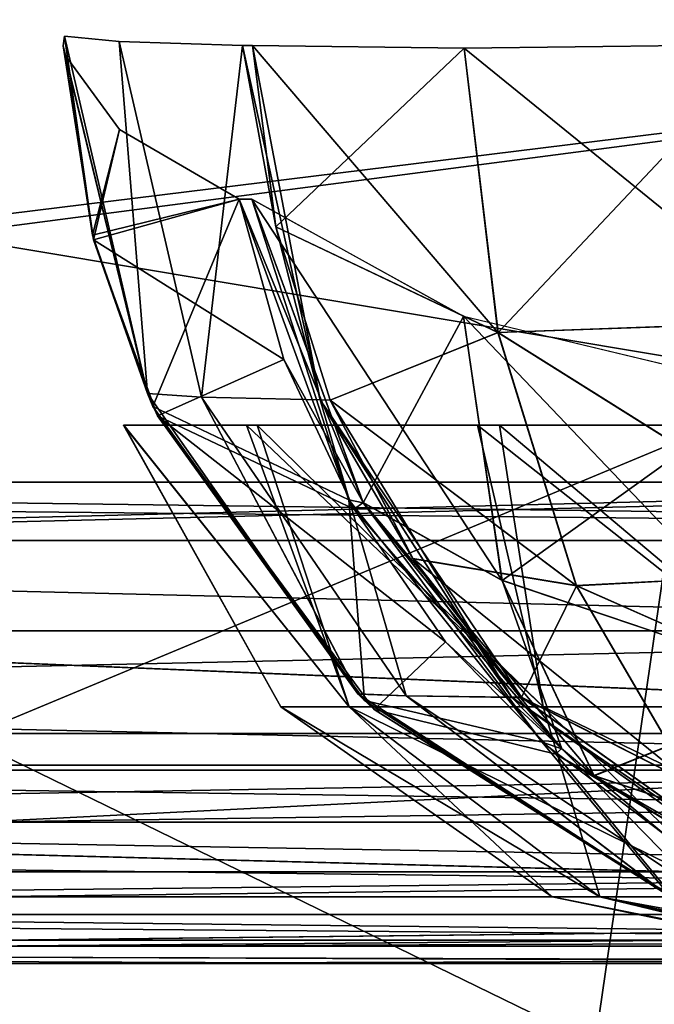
# Model space of a CAD drawing. Header units: millimetres. Extents: x -125 to 125, y -5 to 106.
# Tile 68 of 256: x -77.9 to -76.59, y -2.08 to -0.04. Entities that reach past the tile are written whole.
import ezdxf

# ---------------------------------------------------------------- set-up
doc = ezdxf.new("R2010")
doc.units = ezdxf.units.MM
doc.header["$LTSCALE"] = 65.185185
for name, color, linetype in [('14', 7, 'CONTINUOUS'), ('177', 7, 'CONTINUOUS'), ('207', 7, 'CONTINUOUS'), ('209', 7, 'CONTINUOUS'), ('213', 7, 'CONTINUOUS'), ('387', 7, 'CONTINUOUS'), ('388', 7, 'CONTINUOUS'), ('389', 7, 'CONTINUOUS'), ('399', 7, 'CONTINUOUS'), ('400', 7, 'CONTINUOUS'), ('401', 7, 'CONTINUOUS'), ('402', 7, 'CONTINUOUS'), ('472', 7, 'CONTINUOUS'), ('473', 7, 'CONTINUOUS'), ('474', 7, 'CONTINUOUS'), ('475', 7, 'CONTINUOUS'), ('476', 7, 'CONTINUOUS'), ('486', 7, 'CONTINUOUS'), ('487', 7, 'CONTINUOUS'), ('537', 7, 'CONTINUOUS'), ('54', 7, 'CONTINUOUS'), ('57', 7, 'CONTINUOUS'), ('596', 7, 'CONTINUOUS'), ('6', 7, 'CONTINUOUS'), ('600', 7, 'CONTINUOUS'), ('610', 7, 'CONTINUOUS'), ('611', 7, 'CONTINUOUS'), ('625', 7, 'CONTINUOUS'), ('63', 7, 'CONTINUOUS'), ('639', 7, 'CONTINUOUS'), ('643', 7, 'CONTINUOUS'), ('66', 7, 'CONTINUOUS'), ('70', 7, 'CONTINUOUS')]:
    doc.layers.add(name, color=color, linetype=linetype)

msp = doc.modelspace()

# ---------------------------------------------------------------- linework, layer by layer
at = {"layer": '14', "linetype": 'CONTINUOUS'}
for points in [[(-86.0016, -1.7064, -124.7895), (-86.0016, -1.5218, -124.8336), (-73.3865, -1.7064, -124.7895), (-86.0016, -1.7064, -124.7895)], [(-86.0016, -1.5218, -124.8336), (-74.3007, -1.5218, -124.8336), (-73.3865, -1.7064, -124.7895), (-86.0016, -1.5218, -124.8336)], [(-86.0016, -1.8612, -124.6798), (-86.0016, -1.7064, -124.7895), (-73.3865, -1.8612, -124.6798), (-86.0016, -1.8612, -124.6798)], [(-73.3865, -1.8612, -124.6798), (-86.0016, -1.7064, -124.7895), (-73.3865, -1.7064, -124.7895), (-73.3865, -1.8612, -124.6798)], [(-86.0016, -1.964, -124.5203), (-86.0016, -1.8612, -124.6798), (-73.3865, -1.964, -124.5203), (-86.0016, -1.964, -124.5203)], [(-73.3865, -1.964, -124.5203), (-86.0016, -1.8612, -124.6798), (-73.3865, -1.8612, -124.6798), (-73.3865, -1.964, -124.5203)], [(-86.0016, -2, -124.334), (-86.0016, -1.964, -124.5203), (-77.0002, -2, -124.334), (-86.0016, -2, -124.334)], [(-77.0002, -2, -124.334), (-86.0016, -1.964, -124.5203), (-73.3865, -2, -124.334), (-77.0002, -2, -124.334)], [(-73.3865, -2, -124.334), (-86.0016, -1.964, -124.5203), (-73.3865, -1.964, -124.5203), (-73.3865, -2, -124.334)]]:
    msp.add_3dface(points, dxfattribs=at)
at = {"layer": '177', "linetype": 'CONTINUOUS'}
for points in [[(-74.3405, 0, 124.9), (-86.7306, 0, 124.9), (-77.9954, -1.5218, 124.8336), (-74.3405, 0, 124.9)], [(-74.3405, 0, 124.9), (-77.9954, -1.5218, 124.8336), (-74.3007, -1.5218, 124.8336), (-74.3405, 0, 124.9)]]:
    msp.add_3dface(points, dxfattribs=at)
at = {"layer": '207', "linetype": 'CONTINUOUS'}
for points in [[(-68.5676, -1, -72.1673), (-81.1827, -1, -72.2104), (-68.5676, -1, -84.1952), (-68.5676, -1, -72.1673)], [(-81.1827, -1, -84.2455), (-81.1827, -1, -96.2806), (-68.5676, -1, -96.223), (-81.1827, -1, -84.2455)], [(-68.5676, -1, -84.1952), (-81.1827, -1, -84.2455), (-68.5676, -1, -96.223), (-68.5676, -1, -84.1952)], [(-81.1827, -1, -96.2806), (-81.1827, -1, -108.3157), (-68.5676, -1, -108.2509), (-81.1827, -1, -96.2806)], [(-68.5676, -1, -96.223), (-81.1827, -1, -96.2806), (-68.5676, -1, -108.2509), (-68.5676, -1, -96.223)], [(-81.1827, -1, -108.3157), (-81.1827, -1, -120.3498), (-71.9608, -1, -120.2959), (-81.1827, -1, -108.3157)], [(-68.5676, -1, -108.2509), (-81.1827, -1, -108.3157), (-68.5676, -1, -120.2777), (-68.5676, -1, -108.2509)], [(-68.5676, -1, -120.2777), (-81.1827, -1, -108.3157), (-71.9608, -1, -120.2959), (-68.5676, -1, -120.2777)], [(-81.1827, -1, 120.3498), (-81.1827, -1, 108.3157), (-71.9608, -1, 120.2959), (-81.1827, -1, 120.3498)], [(-81.1827, -1, 108.3157), (-81.1827, -1, 96.2806), (-68.5676, -1, 108.2509), (-81.1827, -1, 108.3157)], [(-71.9608, -1, 120.2959), (-81.1827, -1, 108.3157), (-68.5676, -1, 120.2777), (-71.9608, -1, 120.2959)], [(-68.5676, -1, 120.2777), (-81.1827, -1, 108.3157), (-68.5676, -1, 108.2509), (-68.5676, -1, 120.2777)], [(-81.1827, -1, 96.2806), (-81.1827, -1, 84.2455), (-68.5676, -1, 96.223), (-81.1827, -1, 96.2806)], [(-68.5676, -1, 108.2509), (-81.1827, -1, 96.2806), (-68.5676, -1, 96.223), (-68.5676, -1, 108.2509)], [(-81.1827, -1, 84.2455), (-81.1827, -1, 72.2104), (-68.5676, -1, 84.1952), (-81.1827, -1, 84.2455)], [(-68.5676, -1, 12.0279), (-81.1827, -1), (-68.5676, -1), (-68.5676, -1, 12.0279)], [(-81.1827, -1, -12.0351), (-81.1827, -1, -24.0701), (-68.5676, -1, -24.0558), (-81.1827, -1, -12.0351)], [(-68.5676, -1), (-81.1827, -1, -12.0351), (-68.5676, -1, -12.0279), (-68.5676, -1)], [(-68.5676, -1, -12.0279), (-81.1827, -1, -12.0351), (-68.5676, -1, -24.0558), (-68.5676, -1, -12.0279)], [(-81.1827, -1, -24.0701), (-81.1827, -1, -36.1052), (-68.5676, -1, -36.0836), (-81.1827, -1, -24.0701)], [(-68.5676, -1, -24.0558), (-81.1827, -1, -24.0701), (-68.5676, -1, -36.0836), (-68.5676, -1, -24.0558)], [(-81.1827, -1, -36.1052), (-81.1827, -1, -48.1403), (-68.5676, -1, -48.1115), (-81.1827, -1, -36.1052)], [(-68.5676, -1, -36.0836), (-81.1827, -1, -36.1052), (-68.5676, -1, -48.1115), (-68.5676, -1, -36.0836)], [(-81.1827, -1, -48.1403), (-81.1827, -1, -60.1754), (-68.5676, -1, -60.1394), (-81.1827, -1, -48.1403)], [(-68.5676, -1, -48.1115), (-81.1827, -1, -48.1403), (-68.5676, -1, -60.1394), (-68.5676, -1, -48.1115)], [(-81.1827, -1, -60.1754), (-81.1827, -1, -72.2104), (-68.5676, -1, -72.1673), (-81.1827, -1, -60.1754)], [(-68.5676, -1, -60.1394), (-81.1827, -1, -60.1754), (-68.5676, -1, -72.1673), (-68.5676, -1, -60.1394)], [(-81.1827, -1, -72.2104), (-81.1827, -1, -84.2455), (-68.5676, -1, -84.1952), (-81.1827, -1, -72.2104)], [(-81.1827, -1), (-81.1827, -1, -12.0351), (-68.5676, -1), (-81.1827, -1)], [(-68.5676, -1, 96.223), (-81.1827, -1, 84.2455), (-68.5676, -1, 84.1952), (-68.5676, -1, 96.223)], [(-81.1827, -1, 72.2104), (-81.1827, -1, 60.1754), (-68.5676, -1, 72.1673), (-81.1827, -1, 72.2104)], [(-68.5676, -1, 84.1952), (-81.1827, -1, 72.2104), (-68.5676, -1, 72.1673), (-68.5676, -1, 84.1952)], [(-81.1827, -1, 60.1754), (-81.1827, -1, 48.1403), (-68.5676, -1, 60.1394), (-81.1827, -1, 60.1754)], [(-68.5676, -1, 72.1673), (-81.1827, -1, 60.1754), (-68.5676, -1, 60.1394), (-68.5676, -1, 72.1673)], [(-81.1827, -1, 48.1403), (-81.1827, -1, 36.1052), (-68.5676, -1, 48.1115), (-81.1827, -1, 48.1403)], [(-68.5676, -1, 60.1394), (-81.1827, -1, 48.1403), (-68.5676, -1, 48.1115), (-68.5676, -1, 60.1394)], [(-81.1827, -1, 36.1052), (-81.1827, -1, 24.0701), (-68.5676, -1, 36.0836), (-81.1827, -1, 36.1052)], [(-68.5676, -1, 48.1115), (-81.1827, -1, 36.1052), (-68.5676, -1, 36.0836), (-68.5676, -1, 48.1115)], [(-81.1827, -1, 24.0701), (-81.1827, -1, 12.0351), (-68.5676, -1, 24.0558), (-81.1827, -1, 24.0701)], [(-68.5676, -1, 36.0836), (-81.1827, -1, 24.0701), (-68.5676, -1, 24.0558), (-68.5676, -1, 36.0836)], [(-81.1827, -1, 12.0351), (-81.1827, -1), (-68.5676, -1, 12.0279), (-81.1827, -1, 12.0351)], [(-68.5676, -1, 24.0558), (-81.1827, -1, 12.0351), (-68.5676, -1, 12.0279), (-68.5676, -1, 24.0558)]]:
    msp.add_3dface(points, dxfattribs=at)
at = {"layer": '209', "linetype": 'CONTINUOUS'}
for points in [[(-84.0399, -1.1213, -120.4891), (-72.0343, -1.1213, -120.4176), (-83.9541, -1, -120.3672), (-84.0399, -1.1213, -120.4891)], [(-72.0343, -1.1213, -120.4176), (-81.1827, -1, -120.3498), (-83.9541, -1, -120.3672), (-72.0343, -1.1213, -120.4176)], [(-81.1827, -1, -120.3498), (-72.0343, -1.1213, -120.4176), (-71.9608, -1, -120.2959), (-81.1827, -1, -120.3498)]]:
    msp.add_3dface(points, dxfattribs=at)
at = {"layer": '213', "linetype": 'CONTINUOUS'}
for points in [[(-72.0343, -1.1213, 120.4176), (-84.0399, -1.1213, 120.4891), (-81.1827, -1, 120.3498), (-72.0343, -1.1213, 120.4176)], [(-72.0343, -1.1213, 120.4176), (-81.1827, -1, 120.3498), (-71.9608, -1, 120.2959), (-72.0343, -1.1213, 120.4176)]]:
    msp.add_3dface(points, dxfattribs=at)
at = {"layer": '387', "linetype": 'CONTINUOUS'}
for points in [[(-77.6972, -0.2673, -108.2967), (-77.8107, -0.1128, -109.0402), (-77.7538, -0.4866, -109.0428), (-77.6972, -0.2673, -108.2967)], [(-77.4491, -0.4119, -107.5902), (-77.6972, -0.2673, -108.2967), (-77.7538, -0.4866, -109.0428), (-77.4491, -0.4119, -107.5902)], [(-77.6279, -0.8427, -109.0487), (-77.4491, -0.4119, -107.5902), (-77.7538, -0.4866, -109.0428), (-77.6279, -0.8427, -109.0487)], [(-77.2212, -1.0363, -107.6844), (-77.4491, -0.4119, -107.5902), (-77.6279, -0.8427, -109.0487), (-77.2212, -1.0363, -107.6844)], [(-77.1886, -1.4532, -109.069), (-77.2212, -1.0363, -107.6844), (-77.6279, -0.8427, -109.0487), (-77.1886, -1.4532, -109.069)], [(-76.8193, -1.5403, -107.8506), (-77.2212, -1.0363, -107.6844), (-77.1886, -1.4532, -109.069), (-76.8193, -1.5403, -107.8506)], [(-76.5545, -1.8584, -109.0985), (-76.8193, -1.5403, -107.8506), (-77.1886, -1.4532, -109.069), (-76.5545, -1.8584, -109.0985)], [(-76.5618, -1.7338, -107.9571), (-76.8193, -1.5403, -107.8506), (-76.5545, -1.8584, -109.0985), (-76.5618, -1.7338, -107.9571)]]:
    msp.add_3dface(points, dxfattribs=at)
at = {"layer": '388', "linetype": 'CONTINUOUS'}
for points in [[(-77.4491, -0.4119, -107.5902), (-77.2212, -1.0363, -107.6844), (-77.4227, -0.4119, -107.5263), (-77.4491, -0.4119, -107.5902)], [(-77.4227, -0.4119, -107.5263), (-77.2212, -1.0363, -107.6844), (-77.1912, -1.0427, -107.622), (-77.4227, -0.4119, -107.5263)], [(-77.2212, -1.0363, -107.6844), (-76.8193, -1.5403, -107.8506), (-77.1912, -1.0427, -107.622), (-77.2212, -1.0363, -107.6844)], [(-77.1912, -1.0427, -107.622), (-76.8193, -1.5403, -107.8506), (-76.7781, -1.5535, -107.7928), (-77.1912, -1.0427, -107.622)], [(-76.8193, -1.5403, -107.8506), (-76.5618, -1.7338, -107.9571), (-76.7781, -1.5535, -107.7928), (-76.8193, -1.5403, -107.8506)], [(-76.7781, -1.5535, -107.7928), (-76.5618, -1.7338, -107.9571), (-76.7108, -1.6098, -107.8207), (-76.7781, -1.5535, -107.7928)], [(-76.7108, -1.6098, -107.8207), (-76.2717, -1.8797, -108.077), (-76.232, -1.8849, -108.0186), (-76.7108, -1.6098, -107.8207)], [(-76.5618, -1.7338, -107.9571), (-76.2717, -1.8797, -108.077), (-76.7108, -1.6098, -107.8207), (-76.5618, -1.7338, -107.9571)]]:
    msp.add_3dface(points, dxfattribs=at)
at = {"layer": '389', "linetype": 'CONTINUOUS'}
for points in [[(-77.4227, -0.4119, -107.5263), (-77.1912, -1.0427, -107.622), (-76.9823, -0.6554, -106.971), (-77.4227, -0.4119, -107.5263)], [(-76.9823, -0.6554, -106.971), (-77.1912, -1.0427, -107.622), (-76.9021, -1.2043, -107.3306), (-76.9823, -0.6554, -106.971)], [(-76.9823, -0.6554, -106.971), (-76.9021, -1.2043, -107.3306), (-76.3491, -0.8071, -106.5984), (-76.9823, -0.6554, -106.971)], [(-76.3491, -0.8071, -106.5984), (-76.9021, -1.2043, -107.3306), (-76.2477, -1.4251, -107.0221), (-76.3491, -0.8071, -106.5984)], [(-77.1912, -1.0427, -107.622), (-76.7781, -1.5535, -107.7928), (-76.9021, -1.2043, -107.3306), (-77.1912, -1.0427, -107.622)], [(-76.9021, -1.2043, -107.3306), (-76.7108, -1.6098, -107.8207), (-76.2477, -1.4251, -107.0221), (-76.9021, -1.2043, -107.3306)], [(-76.7781, -1.5535, -107.7928), (-76.7108, -1.6098, -107.8207), (-76.9021, -1.2043, -107.3306), (-76.7781, -1.5535, -107.7928)], [(-76.2477, -1.4251, -107.0221), (-76.7108, -1.6098, -107.8207), (-76.0055, -1.8432, -107.6037), (-76.2477, -1.4251, -107.0221)], [(-76.7108, -1.6098, -107.8207), (-76.232, -1.8849, -108.0186), (-76.0055, -1.8432, -107.6037), (-76.7108, -1.6098, -107.8207)]]:
    msp.add_3dface(points, dxfattribs=at)
at = {"layer": '399', "linetype": 'CONTINUOUS'}
for points in [[(-76.9815, -0.0986, -111.4214), (-76.9112, -0.6887, -111.3228), (-77.421, -0.0927, -110.8133), (-76.9815, -0.0986, -111.4214)], [(-77.421, -0.0927, -110.8133), (-76.9112, -0.6887, -111.3228), (-77.3723, -0.4693, -110.7906), (-77.421, -0.0927, -110.8133)], [(-76.3477, -0.0906, -111.8256), (-76.2803, -0.6666, -111.7313), (-76.9815, -0.0986, -111.4214), (-76.3477, -0.0906, -111.8256)], [(-76.9815, -0.0986, -111.4214), (-76.2803, -0.6666, -111.7313), (-76.9112, -0.6887, -111.3228), (-76.9815, -0.0986, -111.4214)], [(-77.3723, -0.4693, -110.7906), (-76.9112, -0.6887, -111.3228), (-77.2598, -0.8293, -110.7381), (-77.3723, -0.4693, -110.7906)], [(-76.2803, -0.6666, -111.7313), (-76.1246, -1.1827, -111.4973), (-76.9112, -0.6887, -111.3228), (-76.2803, -0.6666, -111.7313)], [(-76.9112, -0.6887, -111.3228), (-76.7484, -1.2145, -111.0778), (-77.2598, -0.8293, -110.7381), (-76.9112, -0.6887, -111.3228)], [(-76.9112, -0.6887, -111.3228), (-76.1246, -1.1827, -111.4973), (-76.7484, -1.2145, -111.0778), (-76.9112, -0.6887, -111.3228)], [(-77.2598, -0.8293, -110.7381), (-76.7484, -1.2145, -111.0778), (-77.0878, -1.1587, -110.6579), (-77.2598, -0.8293, -110.7381)], [(-76.7484, -1.2145, -111.0778), (-76.5084, -1.6263, -110.7095), (-77.0878, -1.1587, -110.6579), (-76.7484, -1.2145, -111.0778)], [(-77.0878, -1.1587, -110.6579), (-76.5084, -1.6263, -110.7095), (-76.8624, -1.4462, -110.5527), (-77.0878, -1.1587, -110.6579)], [(-76.1246, -1.1827, -111.4973), (-75.8946, -1.5926, -111.1446), (-76.7484, -1.2145, -111.0778), (-76.1246, -1.1827, -111.4973)], [(-76.7484, -1.2145, -111.0778), (-75.8946, -1.5926, -111.1446), (-76.5084, -1.6263, -110.7095), (-76.7484, -1.2145, -111.0778)], [(-76.8624, -1.4462, -110.5527), (-76.5084, -1.6263, -110.7095), (-76.2848, -1.8564, -110.2832), (-76.8624, -1.4462, -110.5527)]]:
    msp.add_3dface(points, dxfattribs=at)
at = {"layer": '400', "linetype": 'CONTINUOUS'}
for points in [[(-77.4416, -0.0927, -110.7691), (-77.3723, -0.4693, -110.7906), (-77.2806, -0.8289, -110.694), (-77.4416, -0.0927, -110.7691)], [(-77.421, -0.0927, -110.8133), (-77.3723, -0.4693, -110.7906), (-77.4416, -0.0927, -110.7691), (-77.421, -0.0927, -110.8133)], [(-77.3723, -0.4693, -110.7906), (-77.2598, -0.8293, -110.7381), (-77.2806, -0.8289, -110.694), (-77.3723, -0.4693, -110.7906)], [(-77.2806, -0.8289, -110.694), (-76.8624, -1.4462, -110.5527), (-76.883, -1.4462, -110.5085), (-77.2806, -0.8289, -110.694)], [(-77.0878, -1.1587, -110.6579), (-76.8624, -1.4462, -110.5527), (-77.2806, -0.8289, -110.694), (-77.0878, -1.1587, -110.6579)], [(-77.2598, -0.8293, -110.7381), (-77.0878, -1.1587, -110.6579), (-77.2806, -0.8289, -110.694), (-77.2598, -0.8293, -110.7381)], [(-76.883, -1.4462, -110.5085), (-76.2848, -1.8564, -110.2832), (-76.3053, -1.8565, -110.2389), (-76.883, -1.4462, -110.5085)], [(-76.8624, -1.4462, -110.5527), (-76.2848, -1.8564, -110.2832), (-76.883, -1.4462, -110.5085), (-76.8624, -1.4462, -110.5527)]]:
    msp.add_3dface(points, dxfattribs=at)
at = {"layer": '401', "linetype": 'CONTINUOUS'}
for points in [[(-77.8117, -0.0734, -109.2893), (-77.6979, -0.0846, -110.047), (-77.6393, -0.8159, -109.2803), (-77.8117, -0.0734, -109.2893)], [(-77.6979, -0.0846, -110.047), (-77.4416, -0.0927, -110.7691), (-77.5274, -0.8236, -110.0045), (-77.6979, -0.0846, -110.047)], [(-77.6979, -0.0846, -110.047), (-77.5274, -0.8236, -110.0045), (-77.6393, -0.8159, -109.2803), (-77.6979, -0.0846, -110.047)], [(-77.4416, -0.0927, -110.7691), (-77.2806, -0.8289, -110.694), (-77.5274, -0.8236, -110.0045), (-77.4416, -0.0927, -110.7691)], [(-77.6393, -0.8159, -109.2803), (-77.5274, -0.8236, -110.0045), (-77.2015, -1.4402, -109.2572), (-77.6393, -0.8159, -109.2803)], [(-77.5274, -0.8236, -110.0045), (-77.1019, -1.4437, -109.8983), (-77.2015, -1.4402, -109.2572), (-77.5274, -0.8236, -110.0045)], [(-77.5274, -0.8236, -110.0045), (-77.2806, -0.8289, -110.694), (-77.1019, -1.4437, -109.8983), (-77.5274, -0.8236, -110.0045)], [(-77.2806, -0.8289, -110.694), (-76.883, -1.4462, -110.5085), (-77.1019, -1.4437, -109.8983), (-77.2806, -0.8289, -110.694)], [(-77.2015, -1.4402, -109.2572), (-77.1019, -1.4437, -109.8983), (-76.5629, -1.8547, -109.2235), (-77.2015, -1.4402, -109.2572)], [(-77.1019, -1.4437, -109.8983), (-76.4827, -1.8556, -109.7437), (-76.5629, -1.8547, -109.2235), (-77.1019, -1.4437, -109.8983)], [(-77.1019, -1.4437, -109.8983), (-76.883, -1.4462, -110.5085), (-76.4827, -1.8556, -109.7437), (-77.1019, -1.4437, -109.8983)], [(-76.883, -1.4462, -110.5085), (-76.3053, -1.8565, -110.2389), (-76.4827, -1.8556, -109.7437), (-76.883, -1.4462, -110.5085)]]:
    msp.add_3dface(points, dxfattribs=at)
at = {"layer": '402', "linetype": 'CONTINUOUS'}
for points in [[(-77.8117, -0.0734, -109.2893), (-77.6393, -0.8159, -109.2803), (-77.8144, -0.0932, -109.1648), (-77.8117, -0.0734, -109.2893)], [(-77.6393, -0.8159, -109.2803), (-77.8107, -0.1128, -109.0402), (-77.8144, -0.0932, -109.1648), (-77.6393, -0.8159, -109.2803)], [(-77.7538, -0.4866, -109.0428), (-77.8107, -0.1128, -109.0402), (-77.6393, -0.8159, -109.2803), (-77.7538, -0.4866, -109.0428)], [(-77.6279, -0.8427, -109.0487), (-77.7538, -0.4866, -109.0428), (-77.6393, -0.8159, -109.2803), (-77.6279, -0.8427, -109.0487)], [(-77.6279, -0.8427, -109.0487), (-77.6393, -0.8159, -109.2803), (-77.2015, -1.4402, -109.2572), (-77.6279, -0.8427, -109.0487)], [(-77.1886, -1.4532, -109.069), (-77.6279, -0.8427, -109.0487), (-77.2015, -1.4402, -109.2572), (-77.1886, -1.4532, -109.069)], [(-77.1886, -1.4532, -109.069), (-77.2015, -1.4402, -109.2572), (-76.5629, -1.8547, -109.2235), (-77.1886, -1.4532, -109.069)], [(-76.5545, -1.8584, -109.0985), (-77.1886, -1.4532, -109.069), (-76.5629, -1.8547, -109.2235), (-76.5545, -1.8584, -109.0985)]]:
    msp.add_3dface(points, dxfattribs=at)
at = {"layer": '472', "linetype": 'CONTINUOUS'}
for points in [[(-77.8107, -0.1128, 109.0402), (-77.6972, -0.2673, 108.2967), (-77.7514, -0.4963, 109.0429), (-77.8107, -0.1128, 109.0402)], [(-77.6972, -0.2673, 108.2967), (-77.4491, -0.4119, 107.5902), (-77.7514, -0.4963, 109.0429), (-77.6972, -0.2673, 108.2967)], [(-77.7514, -0.4963, 109.0429), (-77.4491, -0.4119, 107.5902), (-77.3558, -0.7447, 107.6288), (-77.7514, -0.4963, 109.0429)], [(-77.6186, -0.8624, 109.0491), (-77.7514, -0.4963, 109.0429), (-77.3558, -0.7447, 107.6288), (-77.6186, -0.8624, 109.0491)], [(-77.2101, -1.0559, 107.689), (-77.6186, -0.8624, 109.0491), (-77.3558, -0.7447, 107.6288), (-77.2101, -1.0559, 107.689)], [(-77.1684, -1.4721, 109.07), (-77.6186, -0.8624, 109.0491), (-77.0197, -1.3313, 107.7677), (-77.1684, -1.4721, 109.07)], [(-77.0197, -1.3313, 107.7677), (-77.6186, -0.8624, 109.0491), (-77.2101, -1.0559, 107.689), (-77.0197, -1.3313, 107.7677)], [(-76.791, -1.5652, 107.8623), (-77.1684, -1.4721, 109.07), (-77.0197, -1.3313, 107.7677), (-76.791, -1.5652, 107.8623)], [(-76.5467, -1.8614, 109.0988), (-77.1684, -1.4721, 109.07), (-76.791, -1.5652, 107.8623), (-76.5467, -1.8614, 109.0988)], [(-76.2538, -1.8866, 108.0844), (-76.5467, -1.8614, 109.0988), (-76.791, -1.5652, 107.8623), (-76.2538, -1.8866, 108.0844)]]:
    msp.add_3dface(points, dxfattribs=at)
at = {"layer": '473', "linetype": 'CONTINUOUS'}
for points in [[(-77.8144, -0.0932, 109.1648), (-77.7514, -0.4963, 109.0429), (-77.8117, -0.0734, 109.2893), (-77.8144, -0.0932, 109.1648)], [(-77.8117, -0.0734, 109.2893), (-77.7514, -0.4963, 109.0429), (-77.6394, -0.8156, 109.2803), (-77.8117, -0.0734, 109.2893)], [(-77.8107, -0.1128, 109.0402), (-77.7514, -0.4963, 109.0429), (-77.8144, -0.0932, 109.1648), (-77.8107, -0.1128, 109.0402)], [(-77.7514, -0.4963, 109.0429), (-77.6186, -0.8624, 109.0491), (-77.6394, -0.8156, 109.2803), (-77.7514, -0.4963, 109.0429)], [(-77.6394, -0.8156, 109.2803), (-77.6186, -0.8624, 109.0491), (-77.2024, -1.4394, 109.2572), (-77.6394, -0.8156, 109.2803)], [(-77.6186, -0.8624, 109.0491), (-77.1684, -1.4721, 109.07), (-77.2024, -1.4394, 109.2572), (-77.6186, -0.8624, 109.0491)], [(-77.2024, -1.4394, 109.2572), (-77.1684, -1.4721, 109.07), (-76.5632, -1.8545, 109.2235), (-77.2024, -1.4394, 109.2572)], [(-77.1684, -1.4721, 109.07), (-76.5467, -1.8614, 109.0988), (-76.5632, -1.8545, 109.2235), (-77.1684, -1.4721, 109.07)]]:
    msp.add_3dface(points, dxfattribs=at)
at = {"layer": '474', "linetype": 'CONTINUOUS'}
for points in [[(-77.8117, -0.0734, 109.2893), (-77.6394, -0.8156, 109.2803), (-77.6979, -0.0846, 110.047), (-77.8117, -0.0734, 109.2893)], [(-77.6979, -0.0846, 110.047), (-77.6394, -0.8156, 109.2803), (-77.5274, -0.8236, 110.0045), (-77.6979, -0.0846, 110.047)], [(-77.6979, -0.0846, 110.047), (-77.5274, -0.8236, 110.0045), (-77.4416, -0.0927, 110.7691), (-77.6979, -0.0846, 110.047)], [(-77.4416, -0.0927, 110.7691), (-77.5274, -0.8236, 110.0045), (-77.2805, -0.8291, 110.6939), (-77.4416, -0.0927, 110.7691)], [(-77.6394, -0.8156, 109.2803), (-77.2024, -1.4394, 109.2572), (-77.5274, -0.8236, 110.0045), (-77.6394, -0.8156, 109.2803)], [(-77.5274, -0.8236, 110.0045), (-77.2024, -1.4394, 109.2572), (-77.1019, -1.4437, 109.8983), (-77.5274, -0.8236, 110.0045)], [(-77.5274, -0.8236, 110.0045), (-77.1019, -1.4437, 109.8983), (-77.2805, -0.8291, 110.6939), (-77.5274, -0.8236, 110.0045)], [(-77.2805, -0.8291, 110.6939), (-77.1019, -1.4437, 109.8983), (-76.8823, -1.447, 110.5082), (-77.2805, -0.8291, 110.6939)], [(-77.2024, -1.4394, 109.2572), (-76.5632, -1.8545, 109.2235), (-77.1019, -1.4437, 109.8983), (-77.2024, -1.4394, 109.2572)], [(-77.1019, -1.4437, 109.8983), (-76.4827, -1.8556, 109.7437), (-76.8823, -1.447, 110.5082), (-77.1019, -1.4437, 109.8983)], [(-77.1019, -1.4437, 109.8983), (-76.5632, -1.8545, 109.2235), (-76.4827, -1.8556, 109.7437), (-77.1019, -1.4437, 109.8983)], [(-76.8823, -1.447, 110.5082), (-76.4827, -1.8556, 109.7437), (-76.3051, -1.8566, 110.2388), (-76.8823, -1.447, 110.5082)]]:
    msp.add_3dface(points, dxfattribs=at)
at = {"layer": '475', "linetype": 'CONTINUOUS'}
for points in [[(-77.4416, -0.0927, 110.7691), (-77.2805, -0.8291, 110.6939), (-77.421, -0.0927, 110.8133), (-77.4416, -0.0927, 110.7691)], [(-77.421, -0.0927, 110.8133), (-77.2805, -0.8291, 110.6939), (-77.3723, -0.4696, 110.7906), (-77.421, -0.0927, 110.8133)], [(-77.3723, -0.4696, 110.7906), (-77.2805, -0.8291, 110.6939), (-77.2598, -0.8292, 110.7382), (-77.3723, -0.4696, 110.7906)], [(-77.2805, -0.8291, 110.6939), (-76.8823, -1.447, 110.5082), (-77.2598, -0.8292, 110.7382), (-77.2805, -0.8291, 110.6939)], [(-77.2598, -0.8292, 110.7382), (-76.8823, -1.447, 110.5082), (-77.0875, -1.1591, 110.6578), (-77.2598, -0.8292, 110.7382)], [(-77.0875, -1.1591, 110.6578), (-76.8823, -1.447, 110.5082), (-76.8618, -1.4469, 110.5524), (-77.0875, -1.1591, 110.6578)], [(-76.8618, -1.4469, 110.5524), (-76.8823, -1.447, 110.5082), (-76.2849, -1.8564, 110.2833), (-76.8618, -1.4469, 110.5524)], [(-76.8823, -1.447, 110.5082), (-76.3051, -1.8566, 110.2388), (-76.2849, -1.8564, 110.2833), (-76.8823, -1.447, 110.5082)]]:
    msp.add_3dface(points, dxfattribs=at)
at = {"layer": '476', "linetype": 'CONTINUOUS'}
for points in [[(-77.421, -0.0927, 110.8133), (-77.3723, -0.4696, 110.7906), (-76.981, -0.0986, 111.4219), (-77.421, -0.0927, 110.8133)], [(-76.981, -0.0986, 111.4219), (-77.3723, -0.4696, 110.7906), (-76.9106, -0.6891, 111.3232), (-76.981, -0.0986, 111.4219)], [(-76.981, -0.0986, 111.4219), (-76.9106, -0.6891, 111.3232), (-76.347, -0.0906, 111.8259), (-76.981, -0.0986, 111.4219)], [(-76.347, -0.0906, 111.8259), (-76.9106, -0.6891, 111.3232), (-76.2796, -0.6663, 111.7316), (-76.347, -0.0906, 111.8259)], [(-77.3723, -0.4696, 110.7906), (-77.2598, -0.8292, 110.7382), (-76.9106, -0.6891, 111.3232), (-77.3723, -0.4696, 110.7906)], [(-76.2796, -0.6663, 111.7316), (-76.9106, -0.6891, 111.3232), (-76.1241, -1.1821, 111.4979), (-76.2796, -0.6663, 111.7316)], [(-76.9106, -0.6891, 111.3232), (-77.2598, -0.8292, 110.7382), (-76.7476, -1.215, 111.078), (-76.9106, -0.6891, 111.3232)], [(-76.9106, -0.6891, 111.3232), (-76.7476, -1.215, 111.078), (-76.1241, -1.1821, 111.4979), (-76.9106, -0.6891, 111.3232)], [(-77.2598, -0.8292, 110.7382), (-77.0875, -1.1591, 110.6578), (-76.7476, -1.215, 111.078), (-77.2598, -0.8292, 110.7382)], [(-77.0875, -1.1591, 110.6578), (-76.8618, -1.4469, 110.5524), (-76.7476, -1.215, 111.078), (-77.0875, -1.1591, 110.6578)], [(-76.1241, -1.1821, 111.4979), (-76.7476, -1.215, 111.078), (-75.8943, -1.5919, 111.1456), (-76.1241, -1.1821, 111.4979)], [(-76.7476, -1.215, 111.078), (-76.8618, -1.4469, 110.5524), (-76.5074, -1.6269, 110.7093), (-76.7476, -1.215, 111.078)], [(-76.7476, -1.215, 111.078), (-76.5074, -1.6269, 110.7093), (-75.8943, -1.5919, 111.1456), (-76.7476, -1.215, 111.078)], [(-76.8618, -1.4469, 110.5524), (-76.2849, -1.8564, 110.2833), (-76.5074, -1.6269, 110.7093), (-76.8618, -1.4469, 110.5524)]]:
    msp.add_3dface(points, dxfattribs=at)
at = {"layer": '486', "linetype": 'CONTINUOUS'}
for points in [[(-76.9828, -0.6552, 106.9715), (-76.9028, -1.2037, 107.3307), (-77.4227, -0.4119, 107.5263), (-76.9828, -0.6552, 106.9715)], [(-77.4227, -0.4119, 107.5263), (-76.9028, -1.2037, 107.3307), (-77.1914, -1.0423, 107.622), (-77.4227, -0.4119, 107.5263)], [(-76.9828, -0.6552, 106.9715), (-76.2485, -1.4248, 107.0222), (-76.9028, -1.2037, 107.3307), (-76.9828, -0.6552, 106.9715)], [(-76.3498, -0.807, 106.5986), (-76.2485, -1.4248, 107.0222), (-76.9828, -0.6552, 106.9715), (-76.3498, -0.807, 106.5986)], [(-76.9028, -1.2037, 107.3307), (-76.7118, -1.609, 107.8203), (-77.1914, -1.0423, 107.622), (-76.9028, -1.2037, 107.3307)], [(-77.1914, -1.0423, 107.622), (-76.7118, -1.609, 107.8203), (-76.7786, -1.553, 107.7926), (-77.1914, -1.0423, 107.622)], [(-76.9028, -1.2037, 107.3307), (-76.2485, -1.4248, 107.0222), (-76.7118, -1.609, 107.8203), (-76.9028, -1.2037, 107.3307)], [(-76.2485, -1.4248, 107.0222), (-76.0064, -1.8429, 107.6035), (-76.7118, -1.609, 107.8203), (-76.2485, -1.4248, 107.0222)], [(-76.7118, -1.609, 107.8203), (-76.0064, -1.8429, 107.6035), (-76.2319, -1.8849, 108.0187), (-76.7118, -1.609, 107.8203)]]:
    msp.add_3dface(points, dxfattribs=at)
at = {"layer": '487', "linetype": 'CONTINUOUS'}
for points in [[(-77.4491, -0.4119, 107.5902), (-77.4227, -0.4119, 107.5263), (-77.1914, -1.0423, 107.622), (-77.4491, -0.4119, 107.5902)], [(-77.3558, -0.7447, 107.6288), (-77.4491, -0.4119, 107.5902), (-77.1914, -1.0423, 107.622), (-77.3558, -0.7447, 107.6288)], [(-77.2101, -1.0559, 107.689), (-77.3558, -0.7447, 107.6288), (-77.1914, -1.0423, 107.622), (-77.2101, -1.0559, 107.689)], [(-77.2101, -1.0559, 107.689), (-77.1914, -1.0423, 107.622), (-76.7786, -1.553, 107.7926), (-77.2101, -1.0559, 107.689)], [(-77.0197, -1.3313, 107.7677), (-77.2101, -1.0559, 107.689), (-76.7786, -1.553, 107.7926), (-77.0197, -1.3313, 107.7677)], [(-76.791, -1.5652, 107.8623), (-77.0197, -1.3313, 107.7677), (-76.7786, -1.553, 107.7926), (-76.791, -1.5652, 107.8623)], [(-76.7118, -1.609, 107.8203), (-76.791, -1.5652, 107.8623), (-76.7786, -1.553, 107.7926), (-76.7118, -1.609, 107.8203)], [(-76.791, -1.5652, 107.8623), (-76.7118, -1.609, 107.8203), (-76.2319, -1.8849, 108.0187), (-76.791, -1.5652, 107.8623)], [(-76.2538, -1.8866, 108.0844), (-76.791, -1.5652, 107.8623), (-76.2319, -1.8849, 108.0187), (-76.2538, -1.8866, 108.0844)]]:
    msp.add_3dface(points, dxfattribs=at)
at = {"layer": '537', "linetype": 'CONTINUOUS'}
for points in [[(-77.2203, -1.4666, -46.7126), (-77.3621, -1.4666, -46), (-77.6892, -0.8814, -46.3864), (-77.2203, -1.4666, -46.7126)], [(-77.4115, -0.8815, -47.1349), (-77.2203, -1.4666, -46.7126), (-77.6892, -0.8814, -46.3864), (-77.4115, -0.8815, -47.1349)], [(-77.6892, -0.8814, -46.3864), (-77.3621, -1.4666, -46), (-77.6886, -0.8814, -45.6105), (-77.6892, -0.8814, -46.3864)], [(-77.3621, -1.4666, -46), (-77.2203, -1.4666, -45.2874), (-77.6886, -0.8814, -45.6105), (-77.3621, -1.4666, -46)], [(-77.6886, -0.8814, -45.6105), (-77.2203, -1.4666, -45.2874), (-77.4335, -0.8815, -44.9031), (-77.6886, -0.8814, -45.6105)], [(-77.4335, -0.8815, -44.9031), (-76.8167, -1.4666, -44.6833), (-76.9533, -0.8814, -44.3178), (-77.4335, -0.8815, -44.9031)], [(-77.2203, -1.4666, -45.2874), (-76.8167, -1.4666, -44.6833), (-77.4335, -0.8815, -44.9031), (-77.2203, -1.4666, -45.2874)], [(-76.9077, -0.8814, -47.7206), (-76.8167, -1.4666, -47.3167), (-77.4115, -0.8815, -47.1349), (-76.9077, -0.8814, -47.7206)], [(-76.8167, -1.4666, -47.3167), (-77.2203, -1.4666, -46.7126), (-77.4115, -0.8815, -47.1349), (-76.8167, -1.4666, -47.3167)], [(-76.8167, -1.4666, -44.6833), (-76.2126, -1.4666, -44.2797), (-76.9533, -0.8814, -44.3178), (-76.8167, -1.4666, -44.6833)], [(-76.9533, -0.8814, -44.3178), (-76.2126, -1.4666, -44.2797), (-76.2834, -0.8814, -43.9196), (-76.9533, -0.8814, -44.3178)], [(-76.2559, -0.8814, -48.0906), (-76.2126, -1.4666, -47.7203), (-76.9077, -0.8814, -47.7206), (-76.2559, -0.8814, -48.0906)], [(-76.2126, -1.4666, -47.7203), (-76.8167, -1.4666, -47.3167), (-76.9077, -0.8814, -47.7206), (-76.2126, -1.4666, -47.7203)], [(-76.7982, -1.8613, -46), (-76.6994, -1.8613, -45.5032), (-77.3621, -1.4666, -46), (-76.7982, -1.8613, -46)], [(-77.2203, -1.4666, -46.7126), (-76.7982, -1.8613, -46), (-77.3621, -1.4666, -46), (-77.2203, -1.4666, -46.7126)], [(-77.3621, -1.4666, -46), (-76.6994, -1.8613, -45.5032), (-77.2203, -1.4666, -45.2874), (-77.3621, -1.4666, -46)], [(-76.6994, -1.8613, -46.4968), (-76.7982, -1.8613, -46), (-77.2203, -1.4666, -46.7126), (-76.6994, -1.8613, -46.4968)], [(-76.8167, -1.4666, -47.3167), (-76.6994, -1.8613, -46.4968), (-77.2203, -1.4666, -46.7126), (-76.8167, -1.4666, -47.3167)], [(-76.6994, -1.8613, -45.5032), (-76.418, -1.8613, -45.0821), (-77.2203, -1.4666, -45.2874), (-76.6994, -1.8613, -45.5032)], [(-77.2203, -1.4666, -45.2874), (-76.418, -1.8613, -45.0821), (-76.8167, -1.4666, -44.6833), (-77.2203, -1.4666, -45.2874)], [(-76.4179, -1.8613, -46.918), (-76.6994, -1.8613, -46.4968), (-76.8167, -1.4666, -47.3167), (-76.4179, -1.8613, -46.918)], [(-76.2126, -1.4666, -47.7203), (-76.4179, -1.8613, -46.918), (-76.8167, -1.4666, -47.3167), (-76.2126, -1.4666, -47.7203)], [(-76.418, -1.8613, -45.0821), (-75.9968, -1.8613, -44.8006), (-76.8167, -1.4666, -44.6833), (-76.418, -1.8613, -45.0821)], [(-76.8167, -1.4666, -44.6833), (-75.9968, -1.8613, -44.8006), (-76.2126, -1.4666, -44.2797), (-76.8167, -1.4666, -44.6833)], [(-76.7982, -1.8613, -46), (-76.1044, -2, -45.8385), (-76.6994, -1.8613, -45.5032), (-76.7982, -1.8613, -46)], [(-76.1256, -2, -46.0003), (-76.1044, -2, -45.8385), (-76.7982, -1.8613, -46), (-76.1256, -2, -46.0003)], [(-76.6994, -1.8613, -46.4968), (-76.1256, -2, -46.0003), (-76.7982, -1.8613, -46), (-76.6994, -1.8613, -46.4968)], [(-76.042, -2, -45.6877), (-75.9428, -2, -45.5582), (-76.6994, -1.8613, -45.5032), (-76.042, -2, -45.6877)], [(-76.6994, -1.8613, -45.5032), (-75.9428, -2, -45.5582), (-76.418, -1.8613, -45.0821), (-76.6994, -1.8613, -45.5032)], [(-76.1044, -2, -45.8385), (-76.042, -2, -45.6877), (-76.6994, -1.8613, -45.5032), (-76.1044, -2, -45.8385)], [(-76.0418, -2, -46.3127), (-76.1042, -2, -46.162), (-76.6994, -1.8613, -46.4968), (-76.0418, -2, -46.3127)], [(-76.4179, -1.8613, -46.918), (-76.0418, -2, -46.3127), (-76.6994, -1.8613, -46.4968), (-76.4179, -1.8613, -46.918)], [(-76.1042, -2, -46.162), (-76.1256, -2, -46.0003), (-76.6994, -1.8613, -46.4968), (-76.1042, -2, -46.162)]]:
    msp.add_3dface(points, dxfattribs=at)
at = {"layer": '54', "linetype": 'CONTINUOUS'}
for points in [[(-72.5385, -1.5981, 121.0417), (-84.6299, -1.5981, 121.1142), (-84.0399, -1.1213, 120.4891), (-72.5385, -1.5981, 121.0417)], [(-72.0343, -1.1213, 120.4176), (-72.5385, -1.5981, 121.0417), (-84.0399, -1.1213, 120.4891), (-72.0343, -1.1213, 120.4176)], [(-73.1228, -1.898, 121.7693), (-85.311, -1.898, 121.843), (-84.6299, -1.5981, 121.1142), (-73.1228, -1.898, 121.7693)], [(-72.5385, -1.5981, 121.0417), (-73.1228, -1.898, 121.7693), (-84.6299, -1.5981, 121.1142), (-72.5385, -1.5981, 121.0417)], [(-85.311, -1.898, 121.843), (-73.1228, -1.898, 121.7693), (-82.3233, -2, 122.5996), (-85.311, -1.898, 121.843)], [(-82.3233, -2, 122.5996), (-73.1228, -1.898, 121.7693), (-73.886, -2, 122.5493), (-82.3233, -2, 122.5996)]]:
    msp.add_3dface(points, dxfattribs=at)
at = {"layer": '57', "linetype": 'CONTINUOUS'}
for points in [[(-77.9954, -2, 124.334), (-86.5012, -2, 122.6265), (-73.886, -2, 124.334), (-77.9954, -2, 124.334)], [(-86.5012, -2, 122.6265), (-82.3233, -2, 122.5996), (-73.886, -2, 124.334), (-86.5012, -2, 122.6265)], [(-82.3233, -2, 122.5996), (-73.886, -2, 122.5493), (-73.886, -2, 124.334), (-82.3233, -2, 122.5996)]]:
    msp.add_3dface(points, dxfattribs=at)
at = {"layer": '596', "linetype": 'CONTINUOUS'}
for points in [[(-87.5, -3, -130.5), (-75, 9.6026, -130.5), (-76.83, -3, -130.5), (-87.5, -3, -130.5)], [(-87.5, 9.6026, -130.5), (-75, 9.6026, -130.5), (-87.5, -3, -130.5), (-87.5, 9.6026, -130.5)], [(-76.83, -3, -130.5), (-75, 9.6026, -130.5), (-75, -3, -130.5), (-76.83, -3, -130.5)]]:
    msp.add_3dface(points, dxfattribs=at)
at = {"layer": '6', "linetype": 'CONTINUOUS'}
for points in [[(-84.6515, -1.5981, -121.1144), (-72.5601, -1.5981, -121.0418), (-84.0399, -1.1213, -120.4891), (-84.6515, -1.5981, -121.1144)], [(-84.0399, -1.1213, -120.4891), (-72.5601, -1.5981, -121.0418), (-72.0343, -1.1213, -120.4176), (-84.0399, -1.1213, -120.4891)], [(-85.3255, -1.898, -121.8431), (-73.1374, -1.898, -121.7694), (-84.6515, -1.5981, -121.1144), (-85.3255, -1.898, -121.8431)], [(-84.6515, -1.5981, -121.1144), (-73.1374, -1.898, -121.7694), (-72.5601, -1.5981, -121.0418), (-84.6515, -1.5981, -121.1144)], [(-85.3255, -1.898, -121.8431), (-82.3233, -2, -122.5996), (-73.1374, -1.898, -121.7694), (-85.3255, -1.898, -121.8431)], [(-82.3233, -2, -122.5996), (-72.1746, -2, -122.5397), (-73.1374, -1.898, -121.7694), (-82.3233, -2, -122.5996)]]:
    msp.add_3dface(points, dxfattribs=at)
at = {"layer": '600', "linetype": 'CONTINUOUS'}
for points in [[(-74.552, -2, -78.3095), (-74.552, -2, -90.3571), (-87.1671, -2, -78.3095), (-74.552, -2, -78.3095)], [(-87.1671, -2, -66.2619), (-74.552, -2, -78.3095), (-87.1671, -2, -78.3095), (-87.1671, -2, -66.2619)], [(-74.552, -2, -90.3571), (-74.552, -2, -102.4048), (-87.1671, -2, -90.3571), (-74.552, -2, -90.3571)], [(-87.1671, -2, -78.3095), (-74.552, -2, -90.3571), (-87.1671, -2, -90.3571), (-87.1671, -2, -78.3095)], [(-74.552, -2, -102.4048), (-74.552, -2, -114.4524), (-87.1671, -2, -102.4048), (-74.552, -2, -102.4048)], [(-87.1671, -2, -90.3571), (-74.552, -2, -102.4048), (-87.1671, -2, -102.4048), (-87.1671, -2, -90.3571)], [(-87.1671, -2, -102.4048), (-74.552, -2, -114.4524), (-87.1671, -2, -114.4524), (-87.1671, -2, -102.4048)], [(-74.552, -2, -114.4524), (-74.552, -2, -126.5), (-87.1671, -2, -114.4524), (-74.552, -2, -114.4524)], [(-74.552, -2, -126.5), (-87.1671, -2, -126.5), (-87.1671, -2, -114.4524), (-74.552, -2, -126.5)], [(-74.552, -2, 126.5), (-74.552, -2, 114.4524), (-87.1671, -2, 126.5), (-74.552, -2, 126.5)], [(-74.552, -2, 114.4524), (-74.552, -2, 102.4048), (-87.1671, -2, 114.4524), (-74.552, -2, 114.4524)], [(-87.1671, -2, 126.5), (-74.552, -2, 114.4524), (-87.1671, -2, 114.4524), (-87.1671, -2, 126.5)], [(-74.552, -2, 102.4048), (-74.552, -2, 90.3571), (-87.1671, -2, 102.4048), (-74.552, -2, 102.4048)], [(-74.552, -2, 6.0238), (-74.552, -2, -6.0238), (-87.1671, -2, 6.0238), (-74.552, -2, 6.0238)], [(-87.1671, -2, 18.0714), (-74.552, -2, 6.0238), (-87.1671, -2, 6.0238), (-87.1671, -2, 18.0714)], [(-74.552, -2, -6.0238), (-74.552, -2, -18.0714), (-87.1671, -2, -6.0238), (-74.552, -2, -6.0238)], [(-87.1671, -2, 6.0238), (-74.552, -2, -6.0238), (-87.1671, -2, -6.0238), (-87.1671, -2, 6.0238)], [(-74.552, -2, -18.0714), (-74.552, -2, -30.119), (-87.1671, -2, -18.0714), (-74.552, -2, -18.0714)], [(-87.1671, -2, -6.0238), (-74.552, -2, -18.0714), (-87.1671, -2, -18.0714), (-87.1671, -2, -6.0238)], [(-74.552, -2, -30.119), (-74.552, -2, -42.1667), (-87.1671, -2, -30.119), (-74.552, -2, -30.119)], [(-87.1671, -2, -18.0714), (-74.552, -2, -30.119), (-87.1671, -2, -30.119), (-87.1671, -2, -18.0714)], [(-74.552, -2, -42.1667), (-74.552, -2, -54.2143), (-87.1671, -2, -42.1667), (-74.552, -2, -42.1667)], [(-87.1671, -2, -30.119), (-74.552, -2, -42.1667), (-87.1671, -2, -42.1667), (-87.1671, -2, -30.119)], [(-74.552, -2, -54.2143), (-74.552, -2, -66.2619), (-87.1671, -2, -54.2143), (-74.552, -2, -54.2143)], [(-87.1671, -2, -42.1667), (-74.552, -2, -54.2143), (-87.1671, -2, -54.2143), (-87.1671, -2, -42.1667)], [(-74.552, -2, -66.2619), (-74.552, -2, -78.3095), (-87.1671, -2, -66.2619), (-74.552, -2, -66.2619)], [(-87.1671, -2, -54.2143), (-74.552, -2, -66.2619), (-87.1671, -2, -66.2619), (-87.1671, -2, -54.2143)], [(-87.1671, -2, 30.119), (-74.552, -2, 18.0714), (-87.1671, -2, 18.0714), (-87.1671, -2, 30.119)], [(-87.1671, -2, 114.4524), (-74.552, -2, 102.4048), (-87.1671, -2, 102.4048), (-87.1671, -2, 114.4524)], [(-74.552, -2, 90.3571), (-74.552, -2, 78.3095), (-87.1671, -2, 90.3571), (-74.552, -2, 90.3571)], [(-87.1671, -2, 102.4048), (-74.552, -2, 90.3571), (-87.1671, -2, 90.3571), (-87.1671, -2, 102.4048)], [(-74.552, -2, 78.3095), (-74.552, -2, 66.2619), (-87.1671, -2, 78.3095), (-74.552, -2, 78.3095)], [(-87.1671, -2, 90.3571), (-74.552, -2, 78.3095), (-87.1671, -2, 78.3095), (-87.1671, -2, 90.3571)], [(-74.552, -2, 66.2619), (-74.552, -2, 54.2143), (-87.1671, -2, 66.2619), (-74.552, -2, 66.2619)], [(-87.1671, -2, 78.3095), (-74.552, -2, 66.2619), (-87.1671, -2, 66.2619), (-87.1671, -2, 78.3095)], [(-74.552, -2, 54.2143), (-74.552, -2, 42.1667), (-87.1671, -2, 54.2143), (-74.552, -2, 54.2143)], [(-87.1671, -2, 66.2619), (-74.552, -2, 54.2143), (-87.1671, -2, 54.2143), (-87.1671, -2, 66.2619)], [(-74.552, -2, 42.1667), (-74.552, -2, 30.119), (-87.1671, -2, 42.1667), (-74.552, -2, 42.1667)], [(-87.1671, -2, 54.2143), (-74.552, -2, 42.1667), (-87.1671, -2, 42.1667), (-87.1671, -2, 54.2143)], [(-74.552, -2, 30.119), (-74.552, -2, 18.0714), (-87.1671, -2, 30.119), (-74.552, -2, 30.119)], [(-87.1671, -2, 42.1667), (-74.552, -2, 30.119), (-87.1671, -2, 30.119), (-87.1671, -2, 42.1667)], [(-74.552, -2, 18.0714), (-74.552, -2, 6.0238), (-87.1671, -2, 18.0714), (-74.552, -2, 18.0714)]]:
    msp.add_3dface(points, dxfattribs=at)
at = {"layer": '610', "linetype": 'CONTINUOUS'}
for points in [[(-87.1671, -1, -127.5), (-87.1671, -1.309, -127.4511), (-75, -1, -127.5), (-87.1671, -1, -127.5)], [(-74.552, -1.309, -127.4511), (-74.552, -1, -127.5), (-87.1671, -1.309, -127.4511), (-74.552, -1.309, -127.4511)], [(-87.1671, -1.309, -127.4511), (-74.552, -1, -127.5), (-75, -1, -127.5), (-87.1671, -1.309, -127.4511)], [(-74.552, -1.5878, -127.309), (-74.552, -1.309, -127.4511), (-87.1671, -1.5878, -127.309), (-74.552, -1.5878, -127.309)], [(-87.1671, -1.5878, -127.309), (-74.552, -1.309, -127.4511), (-87.1671, -1.309, -127.4511), (-87.1671, -1.5878, -127.309)], [(-74.552, -1.809, -127.0878), (-74.552, -1.5878, -127.309), (-87.1671, -1.809, -127.0878), (-74.552, -1.809, -127.0878)], [(-87.1671, -1.809, -127.0878), (-74.552, -1.5878, -127.309), (-87.1671, -1.5878, -127.309), (-87.1671, -1.809, -127.0878)], [(-74.552, -1.9511, -126.809), (-74.552, -1.809, -127.0878), (-87.1671, -1.9511, -126.809), (-74.552, -1.9511, -126.809)], [(-87.1671, -1.9511, -126.809), (-74.552, -1.809, -127.0878), (-87.1671, -1.809, -127.0878), (-87.1671, -1.9511, -126.809)], [(-87.1671, -2, -126.5), (-74.552, -1.9511, -126.809), (-87.1671, -1.9511, -126.809), (-87.1671, -2, -126.5)], [(-87.1671, -2, -126.5), (-74.552, -2, -126.5), (-74.552, -1.9511, -126.809), (-87.1671, -2, -126.5)]]:
    msp.add_3dface(points, dxfattribs=at)
at = {"layer": '611', "linetype": 'CONTINUOUS'}
for points in [[(-87.5, 1.0913, -127.5), (-75, -1, -127.5), (-75, 1.0913, -127.5), (-87.5, 1.0913, -127.5)], [(-87.1671, -1, -127.5), (-75, -1, -127.5), (-87.5, 1.0913, -127.5), (-87.1671, -1, -127.5)]]:
    msp.add_3dface(points, dxfattribs=at)
at = {"layer": '625', "linetype": 'CONTINUOUS'}
for points in [[(-87.5, 3.0913, 130.5), (-75, -3, 130.5), (-75, 3.0913, 130.5), (-87.5, 3.0913, 130.5)], [(-87.5, -3, 130.5), (-76.83, -3, 130.5), (-87.5, 3.0913, 130.5), (-87.5, -3, 130.5)], [(-76.83, -3, 130.5), (-75, -3, 130.5), (-87.5, 3.0913, 130.5), (-76.83, -3, 130.5)]]:
    msp.add_3dface(points, dxfattribs=at)
at = {"layer": '63', "linetype": 'CONTINUOUS'}
for points in [[(-82.3233, -2, -122.5996), (-86.0016, -2, -124.334), (-77.0002, -2, -124.334), (-82.3233, -2, -122.5996)], [(-82.3233, -2, -122.5996), (-77.0002, -2, -124.334), (-73.3865, -2, -124.334), (-82.3233, -2, -122.5996)], [(-72.1746, -2, -122.5397), (-82.3233, -2, -122.5996), (-73.3865, -2, -124.334), (-72.1746, -2, -122.5397)]]:
    msp.add_3dface(points, dxfattribs=at)
at = {"layer": '639', "linetype": 'CONTINUOUS'}
for points in [[(-87.5, 11.6026, 127.5), (-75, 11.6026, 127.5), (-87.5, -1, 127.5), (-87.5, 11.6026, 127.5)], [(-87.5, -1, 127.5), (-75, 11.6026, 127.5), (-87.1671, -1, 127.5), (-87.5, -1, 127.5)], [(-87.1671, -1, 127.5), (-75, 11.6026, 127.5), (-75, -1, 127.5), (-87.1671, -1, 127.5)]]:
    msp.add_3dface(points, dxfattribs=at)
at = {"layer": '643', "linetype": 'CONTINUOUS'}
for points in [[(-87.1671, -1, 127.5), (-74.552, -1.309, 127.4511), (-87.1671, -1.309, 127.4511), (-87.1671, -1, 127.5)], [(-87.1671, -1, 127.5), (-75, -1, 127.5), (-74.552, -1.309, 127.4511), (-87.1671, -1, 127.5)], [(-87.1671, -1.309, 127.4511), (-74.552, -1.5878, 127.309), (-87.1671, -1.5878, 127.309), (-87.1671, -1.309, 127.4511)], [(-74.552, -1.309, 127.4511), (-74.552, -1.5878, 127.309), (-87.1671, -1.309, 127.4511), (-74.552, -1.309, 127.4511)], [(-87.1671, -1.5878, 127.309), (-74.552, -1.809, 127.0878), (-87.1671, -1.809, 127.0878), (-87.1671, -1.5878, 127.309)], [(-74.552, -1.5878, 127.309), (-74.552, -1.809, 127.0878), (-87.1671, -1.5878, 127.309), (-74.552, -1.5878, 127.309)], [(-87.1671, -1.809, 127.0878), (-74.552, -1.9511, 126.809), (-87.1671, -1.9511, 126.809), (-87.1671, -1.809, 127.0878)], [(-74.552, -1.809, 127.0878), (-74.552, -1.9511, 126.809), (-87.1671, -1.809, 127.0878), (-74.552, -1.809, 127.0878)], [(-74.552, -1.9511, 126.809), (-74.552, -2, 126.5), (-87.1671, -1.9511, 126.809), (-74.552, -1.9511, 126.809)], [(-74.552, -2, 126.5), (-87.1671, -2, 126.5), (-87.1671, -1.9511, 126.809), (-74.552, -2, 126.5)]]:
    msp.add_3dface(points, dxfattribs=at)
at = {"layer": '66', "linetype": 'CONTINUOUS'}
for points in [[(-74.3406, 0, -124.9), (-86.6842, -1.5218, -124.8336), (-86.7306, 0, -124.9), (-74.3406, 0, -124.9)], [(-86.0016, -1.5218, -124.8336), (-86.6842, -1.5218, -124.8336), (-74.3406, 0, -124.9), (-86.0016, -1.5218, -124.8336)], [(-74.3007, -1.5218, -124.8336), (-86.0016, -1.5218, -124.8336), (-74.3406, 0, -124.9), (-74.3007, -1.5218, -124.8336)]]:
    msp.add_3dface(points, dxfattribs=at)
at = {"layer": '70', "linetype": 'CONTINUOUS'}
for points in [[(-65.3803, -1.5218, 124.8336), (-77.9954, -1.7064, 124.7895), (-65.3803, -1.7064, 124.7895), (-65.3803, -1.5218, 124.8336)], [(-74.3007, -1.5218, 124.8336), (-77.9954, -1.7064, 124.7895), (-65.3803, -1.5218, 124.8336), (-74.3007, -1.5218, 124.8336)], [(-77.9954, -1.5218, 124.8336), (-77.9954, -1.7064, 124.7895), (-74.3007, -1.5218, 124.8336), (-77.9954, -1.5218, 124.8336)], [(-65.3803, -1.7064, 124.7895), (-77.9954, -1.8612, 124.6798), (-65.3803, -1.8612, 124.6798), (-65.3803, -1.7064, 124.7895)], [(-77.9954, -1.7064, 124.7895), (-77.9954, -1.8612, 124.6798), (-65.3803, -1.7064, 124.7895), (-77.9954, -1.7064, 124.7895)], [(-65.3803, -1.8612, 124.6798), (-77.9954, -1.964, 124.5203), (-65.3803, -1.964, 124.5203), (-65.3803, -1.8612, 124.6798)], [(-77.9954, -1.8612, 124.6798), (-77.9954, -1.964, 124.5203), (-65.3803, -1.8612, 124.6798), (-77.9954, -1.8612, 124.6798)], [(-77.9954, -2, 124.334), (-73.886, -2, 124.334), (-65.3803, -1.964, 124.5203), (-77.9954, -2, 124.334)], [(-77.9954, -1.964, 124.5203), (-77.9954, -2, 124.334), (-65.3803, -1.964, 124.5203), (-77.9954, -1.964, 124.5203)]]:
    msp.add_3dface(points, dxfattribs=at)

doc.saveas('drawing.dxf')
